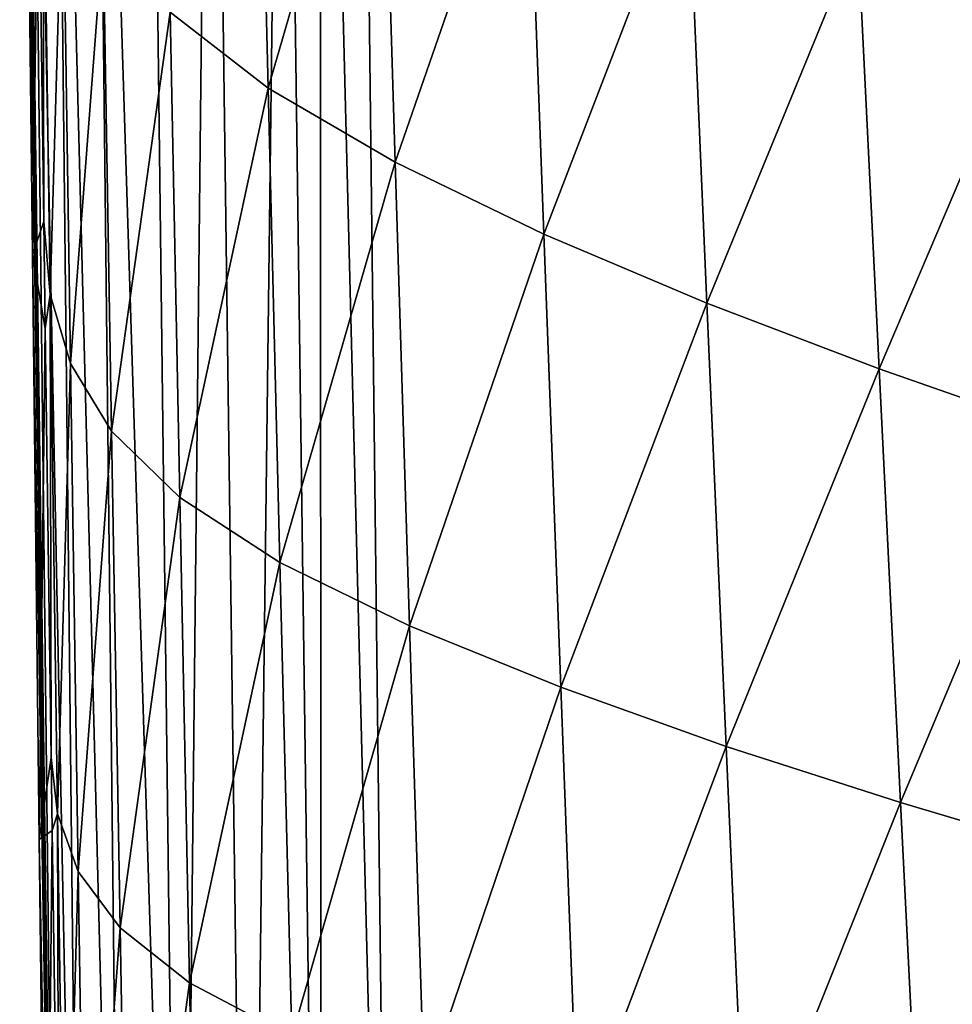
# Model space of a CAD drawing. Header units: metres. Extents: x -26 to 26, y -167 to 32.
# Tile 119 of 237: x -21.35 to -17.31, y -62.13 to -57.86. Entities that reach past the tile are written whole.
import ezdxf

# ---------------------------------------------------------------- set-up
doc = ezdxf.new("R2010")
doc.units = ezdxf.units.M
doc.layers.add('solid_12_411_043_XXX', color=7, linetype='CONTINUOUS')

msp = doc.modelspace()

# ---------------------------------------------------------------- linework, layer by layer
at = {"layer": 'solid_12_411_043_XXX'}
for points in [[(-20.897955, -66.074989, 136.983688), (-21.033371, -53.976467, 136.99263), (-21.208416, -53.978401, 136.712631)], [(-20.652277, -66.071815, 137.230865), (-20.800573, -53.973896, 137.226227), (-21.033371, -53.976467, 136.99263)], [(-20.897955, -66.074989, 136.983688), (-20.652277, -66.071815, 137.230865), (-21.033371, -53.976467, 136.99263)], [(-20.652277, -66.071815, 137.230865), (-20.52149, -53.97081, 137.402069), (-20.800573, -53.973896, 137.226227)], [(-20.652277, -66.071815, 137.230865), (-20.359886, -66.068047, 137.411148), (-20.52149, -53.97081, 137.402069)], [(-20.359886, -66.068047, 137.411148), (-20.210238, -53.967373, 137.511261), (-20.52149, -53.97081, 137.402069)], [(-20.359886, -66.068047, 137.411148), (-20.047272, -66.064011, 137.515793), (-20.210238, -53.967373, 137.511261)], [(-20.047272, -66.064011, 137.515793), (-20.047373, -53.965572, 137.539001), (-20.210238, -53.967373, 137.511261)], [(-20.047373, -53.965572, 137.539001), (-19.738482, -66.156723, 137.548279), (-19.882414, -53.963749, 137.548279)], [(-20.047272, -66.064011, 137.515793), (-19.738482, -66.156723, 137.548279), (-20.047373, -53.965572, 137.539001)], [(-19.882414, -53.963749, 137.548279), (-19.738482, -66.156723, 137.548279), (19.882442, -53.963749, 137.548279)], [(-19.738482, -66.156723, 137.548279), (19.783798, -62.591133, 137.548279), (19.882442, -53.963749, 137.548279)], [(-21.179415, -66.078621, 136.375885), (-21.343637, -53.979897, 136.237839), (-21.352314, -53.979992, 136.072861)], [(-21.325661, -56.372696, 136.070496), (-21.179415, -66.078621, 136.375885), (-21.352314, -53.979992, 136.072861)], [(-21.179415, -66.078621, 136.375885), (-21.316532, -53.979595, 136.400696), (-21.343637, -53.979897, 136.237839)], [(-21.076607, -66.077293, 136.68985), (-21.208416, -53.978401, 136.712631), (-21.316532, -53.979595, 136.400696)], [(-21.179415, -66.078621, 136.375885), (-21.076607, -66.077293, 136.68985), (-21.316532, -53.979595, 136.400696)], [(-21.076607, -66.077293, 136.68985), (-20.897955, -66.074989, 136.983688), (-21.208416, -53.978401, 136.712631)], [(-20.275242, -58.156071, 121.723877), (-20.70005, -57.826584, 122.401726), (-20.325161, -56.099892, 121.688522)], [(-20.275242, -58.156071, 121.723877), (-20.325161, -56.099892, 121.688522), (-19.784645, -56.467949, 121.096794)], [(-21.325661, -56.372696, 136.070496), (-21.29718, -58.877483, 136.068954), (-21.179415, -66.078621, 136.375885)], [(-21.270773, -57.032013, 125.565453), (-21.29718, -58.877483, 136.068954), (-21.325661, -56.372696, 136.070496)], [(-19.723639, -58.477657, 121.133003), (-20.275242, -58.156071, 121.723877), (-19.784645, -56.467949, 121.096794)], [(-19.723639, -58.477657, 121.133003), (-19.784645, -56.467949, 121.096794), (-19.151915, -56.824219, 120.59256)], [(-21.248066, -58.733734, 125.598274), (-21.270773, -57.032013, 125.565453), (-21.25131, -56.798885, 124.74144)], [(-21.220367, -59.051163, 124.780418), (-21.25131, -56.798885, 124.74144), (-21.165331, -57.147987, 123.937637)], [(-21.220367, -59.051163, 124.780418), (-21.248066, -58.733734, 125.598274), (-21.25131, -56.798885, 124.74144)], [(-19.079323, -58.789059, 120.633064), (-19.723639, -58.477657, 121.133003), (-19.151915, -56.824219, 120.59256)], [(-19.079323, -58.789059, 120.633064), (-19.151915, -56.824219, 120.59256), (-18.45583, -57.166271, 120.165443)], [(-21.248066, -58.733734, 125.598274), (-21.29718, -58.877483, 136.068954), (-21.270773, -57.032013, 125.565453)], [(-21.132761, -59.350521, 123.969734), (-21.220367, -59.051163, 124.780418), (-21.165331, -57.147987, 123.937637)], [(-21.132761, -59.350521, 123.969734), (-21.165331, -57.147987, 123.937637), (-20.989893, -57.490494, 123.149834)], [(-18.372635, -59.088116, 120.213058), (-19.079323, -58.789059, 120.633064), (-18.45583, -57.166271, 120.165443)], [(-18.372635, -59.088116, 120.213058), (-18.45583, -57.166271, 120.165443), (-17.718031, -57.492001, 119.782257)], [(-20.953871, -59.643692, 123.174988), (-21.132761, -59.350521, 123.969734), (-20.989893, -57.490494, 123.149834)], [(-20.953871, -59.643692, 123.174988), (-20.989893, -57.490494, 123.149834), (-20.70005, -57.826584, 122.401726)], [(-17.626141, -59.372925, 119.837929), (-18.372635, -59.088116, 120.213058), (-17.718031, -57.492001, 119.782257)], [(-17.626141, -59.372925, 119.837929), (-17.718031, -57.492001, 119.782257), (-16.954866, -57.799408, 119.416359)], [(-16.856817, -59.641697, 119.479576), (-17.626141, -59.372925, 119.837929), (-16.954866, -57.799408, 119.416359)], [(-20.658165, -59.931122, 122.421036), (-20.953871, -59.643692, 123.174988), (-20.70005, -57.826584, 122.401726)], [(-20.658165, -59.931122, 122.421036), (-20.70005, -57.826584, 122.401726), (-20.275242, -58.156071, 121.723877)], [(-20.224535, -60.212921, 121.739929), (-20.658165, -59.931122, 122.421036), (-20.275242, -58.156071, 121.723877)], [(-20.224535, -60.212921, 121.739929), (-20.275242, -58.156071, 121.723877), (-19.723639, -58.477657, 121.133003)], [(-19.661825, -60.488106, 121.149178), (-20.224535, -60.212921, 121.739929), (-19.723639, -58.477657, 121.133003)], [(-19.661825, -60.488106, 121.149178), (-19.723639, -58.477657, 121.133003), (-19.079323, -58.789059, 120.633064)], [(-21.241764, -59.198471, 125.606087), (-21.29718, -58.877483, 136.068954), (-21.248066, -58.733734, 125.598274)], [(-21.241764, -59.198471, 125.606087), (-21.248066, -58.733734, 125.598274), (-21.220367, -59.051163, 124.780418)], [(-19.005898, -60.7547, 120.652863), (-19.661825, -60.488106, 121.149178), (-19.079323, -58.789059, 120.633064)], [(-19.005898, -60.7547, 120.652863), (-19.079323, -58.789059, 120.633064), (-18.372635, -59.088116, 120.213058)], [(-21.29718, -58.877483, 136.068954), (-21.267494, -61.414955, 136.068146), (-21.179415, -66.078621, 136.375885)], [(-21.241764, -59.198471, 125.606087), (-21.267494, -61.414955, 136.068146), (-21.29718, -58.877483, 136.068954)], [(-21.216057, -61.059307, 125.635605), (-21.241764, -59.198471, 125.606087), (-21.220367, -59.051163, 124.780418)], [(-21.188412, -61.303627, 124.809784), (-21.220367, -59.051163, 124.780418), (-21.132761, -59.350521, 123.969734)], [(-21.188412, -61.303627, 124.809784), (-21.216057, -61.059307, 125.635605), (-21.220367, -59.051163, 124.780418)], [(-18.288574, -61.010818, 120.239372), (-19.005898, -60.7547, 120.652863), (-18.372635, -59.088116, 120.213058)], [(-18.288574, -61.010818, 120.239372), (-18.372635, -59.088116, 120.213058), (-17.626141, -59.372925, 119.837929)], [(-21.216057, -61.059307, 125.635605), (-21.267494, -61.414955, 136.068146), (-21.241764, -59.198471, 125.606087)], [(-21.099234, -61.553276, 123.991066), (-21.188412, -61.303627, 124.809784), (-21.132761, -59.350521, 123.969734)], [(-21.099234, -61.553276, 123.991066), (-21.132761, -59.350521, 123.969734), (-20.953871, -59.643692, 123.174988)], [(-17.533356, -61.254765, 119.87178), (-18.288574, -61.010818, 120.239372), (-17.626141, -59.372925, 119.837929)], [(-17.533356, -61.254765, 119.87178), (-17.626141, -59.372925, 119.837929), (-16.856817, -59.641697, 119.479576)], [(-20.916945, -61.797153, 123.188278), (-21.099234, -61.553276, 123.991066), (-20.953871, -59.643692, 123.174988)], [(-20.916945, -61.797153, 123.188278), (-20.953871, -59.643692, 123.174988), (-20.658165, -59.931122, 122.421036)], [(-16.757851, -61.484951, 119.52047), (-17.533356, -61.254765, 119.87178), (-16.856817, -59.641697, 119.479576)], [(-20.61541, -62.03595, 122.427429), (-20.916945, -61.797153, 123.188278), (-20.658165, -59.931122, 122.421036)], [(-20.61541, -62.03595, 122.427429), (-20.658165, -59.931122, 122.421036), (-20.224535, -60.212921, 121.739929)], [(-20.172977, -62.270092, 121.742081), (-20.61541, -62.03595, 122.427429), (-20.224535, -60.212921, 121.739929)], [(-20.172977, -62.270092, 121.742081), (-20.224535, -60.212921, 121.739929), (-19.661825, -60.488106, 121.149178)], [(-19.599174, -62.498905, 121.150536), (-20.172977, -62.270092, 121.742081), (-19.661825, -60.488106, 121.149178)], [(-19.599174, -62.498905, 121.150536), (-19.661825, -60.488106, 121.149178), (-19.005898, -60.7547, 120.652863)], [(-18.931639, -62.720722, 120.657013), (-19.599174, -62.498905, 121.150536), (-19.005898, -60.7547, 120.652863)], [(-18.931639, -62.720722, 120.657013), (-19.005898, -60.7547, 120.652863), (-18.288574, -61.010818, 120.239372)], [(-18.203682, -62.933926, 120.249268), (-18.931639, -62.720722, 120.657013), (-18.288574, -61.010818, 120.239372)], [(-18.203682, -62.933926, 120.249268), (-18.288574, -61.010818, 120.239372), (-17.533356, -61.254765, 119.87178)], [(-21.211603, -61.375935, 125.640503), (-21.267494, -61.414955, 136.068146), (-21.216057, -61.059307, 125.635605)], [(-21.211603, -61.375935, 125.640503), (-21.216057, -61.059307, 125.635605), (-21.188412, -61.303627, 124.809784)], [(-17.439735, -63.137035, 119.888512), (-18.203682, -62.933926, 120.249268), (-17.533356, -61.254765, 119.87178)], [(-17.439735, -63.137035, 119.888512), (-17.533356, -61.254765, 119.87178), (-16.757851, -61.484951, 119.52047)], [(-21.18322, -63.351635, 125.668091), (-21.211603, -61.375935, 125.640503), (-21.188412, -61.303627, 124.809784)], [(-21.155243, -63.55619, 124.833878), (-21.188412, -61.303627, 124.809784), (-21.099234, -61.553276, 123.991066)], [(-21.155243, -63.55619, 124.833878), (-21.18322, -63.351635, 125.668091), (-21.188412, -61.303627, 124.809784)], [(-21.211603, -61.375935, 125.640503), (-21.237299, -63.90411, 136.067749), (-21.267494, -61.414955, 136.068146)], [(-21.18322, -63.351635, 125.668091), (-21.237299, -63.90411, 136.067749), (-21.211603, -61.375935, 125.640503)], [(-21.267494, -61.414955, 136.068146), (-21.237299, -63.90411, 136.067749), (-21.179415, -66.078621, 136.375885)], [(-16.658047, -63.328663, 119.543587), (-17.439735, -63.137035, 119.888512), (-16.757851, -61.484951, 119.52047)], [(-21.064571, -63.756142, 124.00605), (-21.155243, -63.55619, 124.833878), (-21.099234, -61.553276, 123.991066)], [(-21.064571, -63.756142, 124.00605), (-21.099234, -61.553276, 123.991066), (-20.916945, -61.797153, 123.188278)], [(-20.878933, -63.950729, 123.194168), (-21.064571, -63.756142, 124.00605), (-20.916945, -61.797153, 123.188278)], [(-20.878933, -63.950729, 123.194168), (-20.916945, -61.797153, 123.188278), (-20.61541, -62.03595, 122.427429)], [(-20.571594, -64.140907, 122.425423), (-20.878933, -63.950729, 123.194168), (-20.61541, -62.03595, 122.427429)], [(-20.571594, -64.140907, 122.425423), (-20.61541, -62.03595, 122.427429), (-20.172977, -62.270092, 121.742081)]]:
    msp.add_3dface(points, dxfattribs=at)

doc.saveas('drawing.dxf')
